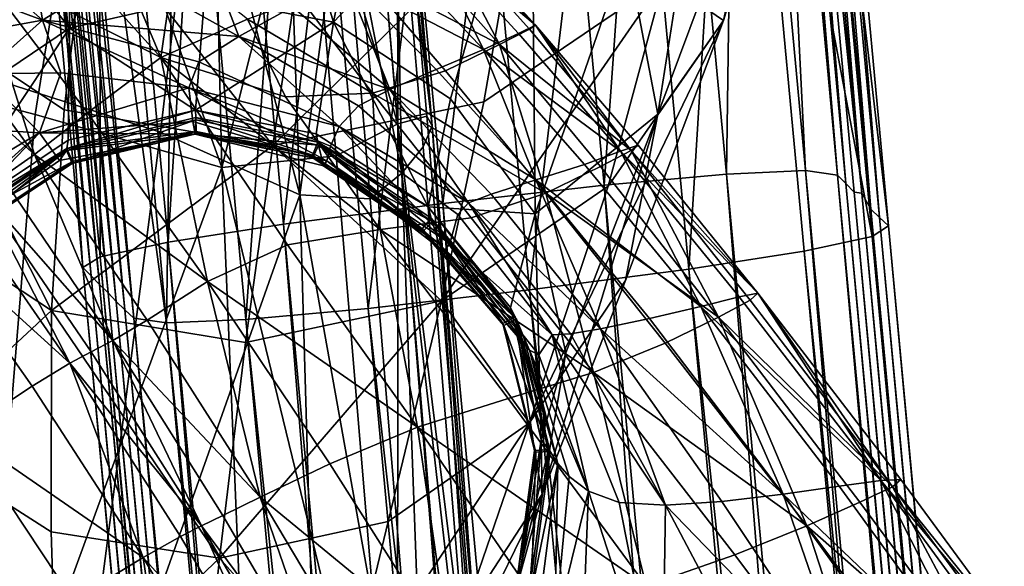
# Model space of a CAD drawing. Header units: millimetres. Extents: x -312 to 313, y -340 to 267.
# Tile 69 of 73: x 217 to 251, y 146 to 165. Entities that reach past the tile are written whole.
import ezdxf

# ---------------------------------------------------------------- set-up
doc = ezdxf.new("R2010")
doc.units = ezdxf.units.MM
doc.layers.add('Default', color=7, linetype='Continuous', true_color=0x000000)

msp = doc.modelspace()

# ---------------------------------------------------------------- linework, layer by layer
at = {"layer": 'Default', "color": 18, "true_color": 0x000000}
for points in [[(238.87, 185.519, 422.332), (234.637, 185.136, 424.729), (237.018, 159.611, 426.026)], [(238.87, 185.519, 422.332), (237.018, 159.611, 426.026), (241.25, 159.994, 423.629)], [(241.611, 185.636, 418.309), (238.87, 185.519, 422.332), (241.25, 159.994, 423.629)], [(241.611, 185.636, 418.309), (241.25, 159.994, 423.629), (243.991, 160.111, 419.606)], [(242.718, 185.48, 412.802), (241.611, 185.636, 418.309), (243.991, 160.111, 419.606)], [(242.718, 185.48, 412.802), (243.991, 160.111, 419.606), (245.098, 159.955, 414.1)], [(243.008, 185.186, 406.564), (242.718, 185.48, 412.802), (245.098, 159.955, 414.1)], [(234.637, 185.136, 424.729), (229.057, 184.499, 425.358), (231.437, 158.974, 426.656)], [(234.637, 185.136, 424.729), (231.437, 158.974, 426.656), (237.018, 159.611, 426.026)], [(243.008, 185.186, 406.564), (245.098, 159.955, 414.1), (245.388, 159.661, 407.861)], [(243.297, 184.893, 400.345), (243.008, 185.186, 406.564), (245.388, 159.661, 407.861)], [(243.297, 184.893, 400.345), (245.388, 159.661, 407.861), (245.677, 159.368, 401.644)], [(245.941, 159.335, 395.423), (243.297, 184.893, 400.345), (245.677, 159.368, 401.644)], [(245.941, 159.335, 395.423), (243.585, 184.601, 394.138), (243.297, 184.893, 400.345)], [(229.057, 184.499, 425.358), (223.554, 183.781, 424.278), (225.934, 158.255, 425.576)], [(229.057, 184.499, 425.358), (225.934, 158.255, 425.576), (231.437, 158.974, 426.656)], [(243.873, 184.309, 387.932), (243.585, 184.601, 394.138), (245.941, 159.335, 395.423)], [(244.17, 184.016, 381.385), (243.873, 184.309, 387.932), (246.253, 158.783, 389.229)], [(243.873, 184.309, 387.932), (245.941, 159.335, 395.423), (246.253, 158.783, 389.229)], [(244.17, 184.016, 381.385), (246.253, 158.783, 389.229), (246.55, 158.49, 382.683)], [(244.481, 183.721, 374.161), (244.17, 184.016, 381.385), (246.55, 158.49, 382.683)], [(223.554, 183.781, 424.278), (219.56, 183.156, 421.546), (221.94, 157.631, 422.843)], [(223.554, 183.781, 424.278), (221.94, 157.631, 422.843), (225.934, 158.255, 425.576)], [(243.91, 183.357, 367.6), (244.481, 183.721, 374.161), (246.861, 158.196, 375.459)], [(244.481, 183.721, 374.161), (246.55, 158.49, 382.683), (246.861, 158.196, 375.459)], [(241.561, 182.851, 363.041), (243.91, 183.357, 367.6), (246.291, 157.832, 368.897)], [(243.91, 183.357, 367.6), (246.861, 158.196, 375.459), (246.291, 157.832, 368.897)], [(219.56, 183.156, 421.546), (217.204, 182.65, 417.315), (219.584, 157.125, 418.612)], [(219.56, 183.156, 421.546), (219.584, 157.125, 418.612), (221.94, 157.631, 422.843)], [(217.204, 182.65, 417.315), (216.611, 182.285, 411.739), (218.991, 156.76, 413.037)], [(217.204, 182.65, 417.315), (218.991, 156.76, 413.037), (219.584, 157.125, 418.612)], [(241.561, 182.851, 363.041), (239.947, 156.701, 361.607), (237.567, 182.226, 360.308)], [(241.561, 182.851, 363.041), (243.941, 157.326, 364.338), (239.947, 156.701, 361.607)], [(241.561, 182.851, 363.041), (246.291, 157.832, 368.897), (243.941, 157.326, 364.338)], [(216.611, 182.285, 411.739), (216.901, 181.991, 405.5), (219.281, 156.466, 406.799)], [(216.611, 182.285, 411.739), (219.281, 156.466, 406.799), (218.991, 156.76, 413.037)], [(216.901, 181.991, 405.5), (219.57, 156.174, 400.58), (219.281, 156.466, 406.799)], [(216.901, 181.991, 405.5), (217.19, 181.699, 399.283), (219.57, 156.174, 400.58)], [(237.567, 182.226, 360.308), (234.444, 155.984, 360.526), (232.064, 181.509, 359.228)], [(237.567, 182.226, 360.308), (239.947, 156.701, 361.607), (234.444, 155.984, 360.526)], [(217.19, 181.699, 399.283), (217.479, 181.407, 393.076), (219.859, 155.882, 394.373)], [(217.19, 181.699, 399.283), (219.859, 155.882, 394.373), (219.57, 156.174, 400.58)], [(217.479, 181.407, 393.076), (217.767, 181.114, 386.868), (220.147, 155.589, 388.166)], [(217.479, 181.407, 393.076), (220.147, 155.589, 388.166), (219.859, 155.882, 394.373)], [(232.064, 181.509, 359.228), (228.864, 155.345, 361.155), (226.483, 180.871, 359.857)], [(232.064, 181.509, 359.228), (234.444, 155.984, 360.526), (228.864, 155.345, 361.155)], [(217.767, 181.114, 386.868), (220.443, 155.296, 381.619), (220.147, 155.589, 388.166)], [(217.767, 181.114, 386.868), (218.063, 180.821, 380.322), (220.443, 155.296, 381.619)], [(226.483, 180.871, 359.857), (224.631, 154.963, 363.552), (222.251, 180.488, 362.255)], [(226.483, 180.871, 359.857), (228.864, 155.345, 361.155), (224.631, 154.963, 363.552)], [(218.063, 180.821, 380.322), (218.375, 180.528, 373.098), (220.755, 155.003, 374.396)], [(218.063, 180.821, 380.322), (220.755, 155.003, 374.396), (220.443, 155.296, 381.619)], [(218.375, 180.528, 373.098), (221.884, 154.846, 367.903), (220.755, 155.003, 374.396)], [(218.375, 180.528, 373.098), (219.504, 180.371, 366.606), (221.884, 154.846, 367.903)], [(222.251, 180.488, 362.255), (221.884, 154.846, 367.903), (219.504, 180.371, 366.606)], [(222.251, 180.488, 362.255), (224.631, 154.963, 363.552), (221.884, 154.846, 367.903)], [(241.147, 165.302, 503.88), (245.028, 180.109, 447.674), (242.594, 172.024, 504.71)], [(241.147, 165.302, 503.88), (243.424, 172.876, 446.779), (245.028, 180.109, 447.674)], [(241.472, 178.68, 505.503), (237.796, 167.755, 572.432), (238.879, 162.067, 571.717)], [(241.472, 178.68, 505.503), (238.879, 162.067, 571.717), (242.594, 172.024, 504.71)], [(219.133, 173.303, 432.358), (208.255, 177.103, 431.308), (205.061, 165.294, 434.921)], [(222.994, 172.627, 418.658), (210.188, 165.094, 416.906), (212.676, 176.621, 416.862)], [(218.529, 165.039, 627.867), (224.24, 176.575, 573.393), (218.585, 175.32, 573.164)], [(218.529, 165.039, 627.867), (223.198, 166.112, 628.075), (224.24, 176.575, 573.393)], [(227.658, 165.251, 628.028), (224.24, 176.575, 573.393), (223.198, 166.112, 628.075)], [(227.658, 165.251, 628.028), (229.743, 175.601, 573.342), (224.24, 176.575, 573.393)], [(227.658, 165.251, 628.028), (234.506, 172.464, 572.998), (229.743, 175.601, 573.342)], [(218.529, 165.039, 627.867), (218.585, 175.32, 573.164), (213.364, 171.769, 572.671)], [(229.864, 173.775, 424.823), (228.87, 173.42, 427.101), (229.885, 161.734, 427.914)], [(229.864, 173.775, 424.823), (229.885, 161.734, 427.914), (230.889, 162, 425.385)], [(229.864, 173.775, 424.823), (230.889, 162, 425.385), (231.076, 161.656, 423.54)], [(229.864, 173.775, 424.823), (231.076, 161.656, 423.54), (230.061, 173.367, 422.98)], [(226.764, 172.017, 429.721), (229.885, 161.734, 427.914), (228.87, 173.42, 427.101)], [(219.133, 173.303, 432.358), (205.061, 165.294, 434.921), (217.341, 162.054, 435.332)], [(219.133, 173.303, 432.358), (217.341, 162.054, 435.332), (223.798, 160.219, 434.194)], [(219.133, 173.303, 432.358), (223.798, 160.219, 434.194), (223.526, 171.376, 431.776)], [(229.771, 172.486, 421.666), (230.061, 173.367, 422.98), (231.076, 161.656, 423.54)], [(241.147, 165.302, 503.88), (239.088, 166.729, 445.982), (243.424, 172.876, 446.779)], [(222.994, 172.627, 418.658), (221.678, 161.443, 418.862), (210.188, 165.094, 416.906)], [(222.994, 172.627, 418.658), (226.492, 159.277, 419.837), (221.678, 161.443, 418.862)], [(222.994, 172.627, 418.658), (226.111, 170.32, 419.394), (226.492, 159.277, 419.837)], [(227.658, 165.251, 628.028), (231.713, 162.592, 627.711), (234.506, 172.464, 572.998)], [(229.771, 172.486, 421.666), (230.018, 160.027, 421.281), (229.058, 171.375, 420.732)], [(229.771, 172.486, 421.666), (230.759, 160.932, 422.223), (230.018, 160.027, 421.281)], [(229.771, 172.486, 421.666), (231.076, 161.656, 423.54), (230.759, 160.932, 422.223)], [(234.634, 158.617, 627.191), (234.506, 172.464, 572.998), (231.713, 162.592, 627.711)], [(234.634, 158.617, 627.191), (237.796, 167.755, 572.432), (234.506, 172.464, 572.998)], [(226.764, 172.017, 429.721), (223.526, 171.376, 431.776), (223.798, 160.219, 434.194)], [(226.764, 172.017, 429.721), (223.798, 160.219, 434.194), (227.75, 160.626, 431.286)], [(226.764, 172.017, 429.721), (227.75, 160.626, 431.286), (229.885, 161.734, 427.914)], [(241.147, 165.302, 503.88), (242.594, 172.024, 504.71), (238.879, 162.067, 571.717)], [(218.529, 165.039, 627.867), (213.364, 171.769, 572.671), (213.851, 161.894, 627.416)], [(227.985, 170.277, 420.03), (229.058, 171.375, 420.732), (230.018, 160.027, 421.281)], [(221.69, 164.023, 704.798), (218.831, 170.845, 705.858), (217.161, 169.032, 706.153)], [(221.69, 164.023, 704.798), (222.172, 167.345, 704.867), (218.831, 170.845, 705.858)], [(227.985, 170.277, 420.03), (226.492, 159.277, 419.837), (226.111, 170.32, 419.394)], [(227.985, 170.277, 420.03), (228.934, 159.141, 420.565), (226.492, 159.277, 419.837)], [(227.985, 170.277, 420.03), (230.018, 160.027, 421.281), (228.934, 159.141, 420.565)], [(217.597, 165.313, 662.074), (214.259, 168.26, 662.182), (216.85, 169.969, 665.332)], [(217.597, 165.313, 662.074), (216.85, 169.969, 665.332), (220.347, 167.012, 665.251)], [(234.054, 169.365, 393.227), (225.557, 160.979, 445.12), (226.567, 167.857, 392.945)], [(234.054, 169.365, 393.227), (232.855, 162.491, 445.393), (225.557, 160.979, 445.12)], [(234.054, 169.365, 393.227), (239.088, 166.729, 445.982), (232.855, 162.491, 445.393)], [(219.163, 169.161, 393.008), (218.338, 162.212, 445.181), (212.341, 166.206, 445.592)], [(221.69, 164.023, 704.798), (217.161, 169.032, 706.153), (215.238, 167.284, 706.343)], [(219.163, 169.161, 393.008), (225.557, 160.979, 445.12), (218.338, 162.212, 445.181)], [(219.163, 169.161, 393.008), (226.567, 167.857, 392.945), (225.557, 160.979, 445.12)], [(234.647, 165.146, 691.537), (230.864, 168.356, 687.165), (231.465, 168.664, 692.345)], [(234.647, 165.146, 691.537), (231.465, 168.664, 692.345), (231.289, 168.51, 695.92)], [(222.947, 168.519, 669.831), (224.38, 164.747, 665.478), (220.347, 167.012, 665.251)], [(222.947, 168.519, 669.831), (226.247, 165.776, 669.708), (224.38, 164.747, 665.478)], [(232.853, 164.301, 680.648), (229.669, 167.698, 681.168), (230.864, 168.356, 687.165)], [(233.407, 164.476, 697.813), (231.289, 168.51, 695.92), (230.331, 167.937, 698.615)], [(232.853, 164.301, 680.648), (230.864, 168.356, 687.165), (234.059, 164.861, 686.474)], [(234.647, 165.146, 691.537), (234.059, 164.861, 686.474), (230.864, 168.356, 687.165)], [(233.407, 164.476, 697.813), (234.437, 165.01, 695.101), (231.289, 168.51, 695.92)], [(234.647, 165.146, 691.537), (231.289, 168.51, 695.92), (234.437, 165.01, 695.101)], [(217.597, 165.313, 662.074), (212.766, 167.126, 661.187), (214.259, 168.26, 662.182)], [(233.407, 164.476, 697.813), (230.331, 167.937, 698.615), (228.592, 166.991, 701.16)], [(232.853, 164.301, 680.648), (228.071, 166.799, 675.143), (229.669, 167.698, 681.168)], [(234.634, 158.617, 627.191), (238.879, 162.067, 571.717), (237.796, 167.755, 572.432)], [(217.317, 160.664, 705.205), (215.238, 167.284, 706.343), (213.517, 165.857, 706.418)], [(217.317, 160.664, 705.205), (219.154, 162.117, 705.102), (215.238, 167.284, 706.343)], [(221.69, 164.023, 704.798), (215.238, 167.284, 706.343), (219.154, 162.117, 705.102)], [(221.69, 164.023, 704.798), (224.688, 165.355, 704.104), (222.172, 167.345, 704.867)], [(217.597, 165.313, 662.074), (215.109, 164.87, 660.964), (212.766, 167.126, 661.187)], [(217.597, 165.313, 662.074), (220.347, 167.012, 665.251), (224.38, 164.747, 665.478)], [(229.004, 162.792, 702.348), (228.592, 166.991, 701.16), (226.551, 166.013, 703.13)], [(229.004, 162.792, 702.348), (231.534, 163.566, 700.32), (228.592, 166.991, 701.16)], [(233.407, 164.476, 697.813), (228.592, 166.991, 701.16), (231.534, 163.566, 700.32)], [(229.612, 162.921, 669.604), (226.247, 165.776, 669.708), (228.071, 166.799, 675.143)], [(232.853, 164.301, 680.648), (231.214, 163.614, 674.8), (228.071, 166.799, 675.143)], [(229.612, 162.921, 669.604), (228.071, 166.799, 675.143), (231.214, 163.614, 674.8)], [(231.396, 155.608, 502.592), (239.088, 166.729, 445.982), (237.16, 159.574, 503.141)], [(231.396, 155.608, 502.592), (232.855, 162.491, 445.393), (239.088, 166.729, 445.982)], [(241.147, 165.302, 503.88), (237.16, 159.574, 503.141), (239.088, 166.729, 445.982)], [(217.901, 155.276, 502.396), (212.308, 158.951, 502.777), (212.341, 166.206, 445.592)], [(217.901, 155.276, 502.396), (212.341, 166.206, 445.592), (218.338, 162.212, 445.181)], [(218.529, 165.039, 627.867), (222.885, 162.206, 648.539), (223.198, 166.112, 628.075)], [(227.658, 165.251, 628.028), (223.198, 166.112, 628.075), (222.885, 162.206, 648.539)], [(229.004, 162.792, 702.348), (226.551, 166.013, 703.13), (224.688, 165.355, 704.104)], [(217.317, 160.664, 705.205), (213.517, 165.857, 706.418), (212.453, 165.005, 706.37)], [(229.612, 162.921, 669.604), (224.38, 164.747, 665.478), (226.247, 165.776, 669.708)], [(215.282, 136.951, 439.919), (217.341, 162.054, 435.332), (205.061, 165.294, 434.921)], [(217.597, 165.313, 662.074), (215.51, 163.465, 660.607), (215.109, 164.87, 660.964)], [(217.597, 165.313, 662.074), (218.23, 163.495, 660.577), (215.51, 163.465, 660.607)], [(217.597, 165.313, 662.074), (224.38, 164.747, 665.478), (223.005, 163.876, 662.358)], [(217.597, 165.313, 662.074), (223.005, 163.876, 662.358), (222.655, 162.978, 660.677)], [(217.597, 165.313, 662.074), (222.655, 162.978, 660.677), (218.23, 163.495, 660.577)], [(221.69, 164.023, 704.798), (225.999, 162.67, 703.62), (224.688, 165.355, 704.104)], [(227.658, 165.251, 628.028), (222.885, 162.206, 648.539), (227.059, 161.387, 648.489)], [(229.004, 162.792, 702.348), (224.688, 165.355, 704.104), (225.999, 162.67, 703.62)], [(227.658, 165.251, 628.028), (227.059, 161.387, 648.489), (230.937, 158.856, 648.172)], [(227.658, 165.251, 628.028), (230.937, 158.856, 648.172), (231.713, 162.592, 627.711)], [(241.147, 165.302, 503.88), (234.438, 151.389, 570.299), (237.16, 159.574, 503.141)], [(241.147, 165.302, 503.88), (237.758, 156.309, 570.967), (234.438, 151.389, 570.299)], [(241.147, 165.302, 503.88), (238.879, 162.067, 571.717), (237.758, 156.309, 570.967)], [(218.433, 136.476, 419.302), (204.217, 139.395, 417.001), (210.188, 165.094, 416.906)], [(218.433, 136.476, 419.302), (210.188, 165.094, 416.906), (221.678, 161.443, 418.862)], [(217.317, 160.664, 705.205), (212.453, 165.005, 706.37), (216.203, 159.883, 705.152)], [(218.529, 165.039, 627.867), (213.851, 161.894, 627.416), (213.923, 158.12, 647.887)], [(218.529, 165.039, 627.867), (213.923, 158.12, 647.887), (218.484, 161.165, 648.335)], [(218.529, 165.039, 627.867), (218.484, 161.165, 648.335), (222.885, 162.206, 648.539)], [(232.853, 164.301, 680.648), (234.059, 164.861, 686.474), (237.594, 160.781, 685.716)], [(233.407, 164.476, 697.813), (237.961, 160.811, 694.157), (234.437, 165.01, 695.101)], [(234.647, 165.146, 691.537), (237.594, 160.781, 685.716), (234.059, 164.861, 686.474)], [(234.647, 165.146, 691.537), (234.437, 165.01, 695.101), (237.961, 160.811, 694.157)], [(234.647, 165.146, 691.537), (237.961, 160.811, 694.157), (238.2, 160.996, 690.681)], [(234.647, 165.146, 691.537), (238.2, 160.996, 690.681), (237.594, 160.781, 685.716)], [(227.858, 161.638, 662.829), (223.005, 163.876, 662.358), (224.38, 164.747, 665.478)], [(229.612, 162.921, 669.604), (228.519, 162.349, 665.737), (224.38, 164.747, 665.478)], [(227.858, 161.638, 662.829), (224.38, 164.747, 665.478), (228.519, 162.349, 665.737)], [(232.853, 164.301, 680.648), (234.655, 159.788, 674.372), (231.214, 163.614, 674.8)], [(233.407, 164.476, 697.813), (231.534, 163.566, 700.32), (235.004, 159.333, 699.271)], [(232.853, 164.301, 680.648), (236.346, 160.325, 680.025), (234.655, 159.788, 674.372)], [(232.853, 164.301, 680.648), (237.594, 160.781, 685.716), (236.346, 160.325, 680.025)], [(233.407, 164.476, 697.813), (235.004, 159.333, 699.271), (236.892, 160.249, 696.802)], [(233.407, 164.476, 697.813), (236.892, 160.249, 696.802), (237.961, 160.811, 694.157)], [(221.69, 164.023, 704.798), (219.154, 162.117, 705.102), (223.304, 156.271, 703.619)], [(221.69, 164.023, 704.798), (223.304, 156.271, 703.619), (226.066, 157.546, 703.212)], [(221.69, 164.023, 704.798), (226.066, 157.546, 703.212), (229.275, 158.08, 702.507)], [(221.69, 164.023, 704.798), (229.275, 158.08, 702.507), (225.999, 162.67, 703.62)], [(227.858, 161.638, 662.829), (222.655, 162.978, 660.677), (223.005, 163.876, 662.358)], [(229.004, 162.792, 702.348), (235.004, 159.333, 699.271), (231.534, 163.566, 700.32)], [(229.612, 162.921, 669.604), (231.214, 163.614, 674.8), (234.655, 159.788, 674.372)], [(217.49, 161.425, 658.502), (214.08, 161.632, 660.23), (215.51, 163.465, 660.607)], [(217.49, 161.425, 658.502), (215.51, 163.465, 660.607), (218.23, 163.495, 660.577)], [(217.49, 161.425, 658.502), (218.23, 163.495, 660.577), (222.655, 162.978, 660.677)], [(217.49, 161.425, 658.502), (222.655, 162.978, 660.677), (222.792, 161.814, 658.213)], [(227.858, 161.638, 662.829), (227.553, 160.96, 660.647), (222.655, 162.978, 660.677)], [(227.428, 160.446, 658.156), (222.655, 162.978, 660.677), (227.553, 160.96, 660.647)], [(227.428, 160.446, 658.156), (222.792, 161.814, 658.213), (222.655, 162.978, 660.677)], [(229.612, 162.921, 669.604), (232.332, 158.994, 665.753), (228.519, 162.349, 665.737)], [(229.612, 162.921, 669.604), (234.655, 159.788, 674.372), (233.118, 159.301, 669.4)], [(229.612, 162.921, 669.604), (233.118, 159.301, 669.4), (232.332, 158.994, 665.753)], [(231.396, 155.608, 502.592), (225.557, 160.979, 445.12), (232.855, 162.491, 445.393)], [(229.004, 162.792, 702.348), (225.999, 162.67, 703.62), (229.275, 158.08, 702.507)], [(229.004, 162.792, 702.348), (229.275, 158.08, 702.507), (232.423, 158.474, 701.272)], [(229.004, 162.792, 702.348), (232.423, 158.474, 701.272), (235.004, 159.333, 699.271)], [(234.634, 158.617, 627.191), (231.713, 162.592, 627.711), (230.937, 158.856, 648.172)], [(217.901, 155.276, 502.396), (218.338, 162.212, 445.181), (225.557, 160.979, 445.12)], [(218.44, 160.881, 649.854), (222.896, 161.955, 649.855), (222.885, 162.206, 648.539)], [(218.44, 160.881, 649.854), (222.885, 162.206, 648.539), (218.484, 161.165, 648.335)], [(227.115, 161.099, 649.854), (227.059, 161.387, 648.489), (222.885, 162.206, 648.539)], [(227.115, 161.099, 649.854), (222.885, 162.206, 648.539), (222.896, 161.955, 649.855)], [(227.858, 161.638, 662.829), (228.519, 162.349, 665.737), (232.332, 158.994, 665.753)], [(215.282, 136.951, 439.919), (223.798, 160.219, 434.194), (217.341, 162.054, 435.332)], [(217.317, 160.664, 705.205), (223.304, 156.271, 703.619), (219.154, 162.117, 705.102)], [(217.49, 161.425, 658.502), (222.792, 161.814, 658.213), (222.878, 161.376, 655.277)], [(222.897, 161.871, 650.436), (218.615, 160.36, 650.387), (218.418, 160.805, 650.437)], [(218.418, 160.805, 650.437), (222.878, 161.376, 655.277), (222.897, 161.871, 650.436)], [(218.44, 160.881, 649.854), (222.905, 161.471, 649.785), (222.896, 161.955, 649.855)], [(222.897, 161.871, 650.436), (222.904, 161.386, 650.365), (218.615, 160.36, 650.387)], [(227.428, 160.446, 658.156), (222.878, 161.376, 655.277), (222.792, 161.814, 658.213)], [(227.138, 160.995, 650.435), (222.897, 161.871, 650.436), (222.878, 161.376, 655.277)], [(222.896, 161.955, 649.855), (222.905, 161.471, 649.785), (226.934, 160.651, 649.781)], [(222.896, 161.955, 649.855), (226.934, 160.651, 649.781), (227.115, 161.099, 649.854)], [(227.138, 160.995, 650.435), (222.904, 161.386, 650.365), (222.897, 161.871, 650.436)], [(233.094, 135.766, 426.592), (230.889, 162, 425.385), (229.885, 161.734, 427.914)], [(233.094, 135.766, 426.592), (231.076, 161.656, 423.54), (230.889, 162, 425.385)], [(234.634, 158.617, 627.191), (235.693, 153.802, 626.535), (238.879, 162.067, 571.717)], [(234.873, 148.917, 625.849), (237.758, 156.309, 570.967), (238.879, 162.067, 571.717)], [(234.873, 148.917, 625.849), (238.879, 162.067, 571.717), (235.693, 153.802, 626.535)], [(217.49, 161.425, 658.502), (210.932, 157.504, 659.952), (214.08, 161.632, 660.23)], [(218.44, 160.881, 649.854), (218.631, 160.433, 649.803), (222.905, 161.471, 649.785)], [(222.905, 161.471, 649.785), (218.631, 160.433, 649.803), (218.615, 160.36, 650.387)], [(222.905, 161.471, 649.785), (218.615, 160.36, 650.387), (222.904, 161.386, 650.365)], [(226.934, 160.651, 649.781), (222.905, 161.471, 649.785), (222.904, 161.386, 650.365)], [(227.858, 161.638, 662.829), (231.686, 157.595, 660.513), (227.553, 160.96, 660.647)], [(229.872, 135.217, 433.757), (229.885, 161.734, 427.914), (227.75, 160.626, 431.286)], [(227.858, 161.638, 662.829), (232.332, 158.994, 665.753), (231.964, 158.592, 662.947)], [(227.858, 161.638, 662.829), (231.964, 158.592, 662.947), (231.686, 157.595, 660.513)], [(229.872, 135.217, 433.757), (232.07, 135.691, 429.438), (229.885, 161.734, 427.914)], [(233.094, 135.766, 426.592), (229.885, 161.734, 427.914), (232.07, 135.691, 429.438)], [(232.884, 135.172, 423.421), (230.759, 160.932, 422.223), (231.076, 161.656, 423.54)], [(233.094, 135.766, 426.592), (233.261, 135.557, 424.745), (231.076, 161.656, 423.54)], [(232.884, 135.172, 423.421), (231.076, 161.656, 423.54), (233.261, 135.557, 424.745)], [(217.49, 161.425, 658.502), (212.562, 156.98, 657.532), (210.932, 157.504, 659.952)], [(217.49, 161.425, 658.502), (213.377, 157.127, 654.525), (212.562, 156.98, 657.532)], [(217.49, 161.425, 658.502), (218.177, 160.457, 655.108), (213.377, 157.127, 654.525)], [(218.44, 160.881, 649.854), (218.484, 161.165, 648.335), (213.923, 158.12, 647.887)], [(217.49, 161.425, 658.502), (222.878, 161.376, 655.277), (218.177, 160.457, 655.108)], [(218.418, 160.805, 650.437), (218.177, 160.457, 655.108), (222.878, 161.376, 655.277)], [(218.433, 136.476, 419.302), (221.678, 161.443, 418.862), (226.492, 159.277, 419.837)], [(227.428, 160.446, 658.156), (227.314, 160.283, 655.158), (222.878, 161.376, 655.277)], [(227.138, 160.995, 650.435), (222.878, 161.376, 655.277), (227.314, 160.283, 655.158)], [(227.138, 160.995, 650.435), (226.945, 160.551, 650.363), (222.904, 161.386, 650.365)], [(226.934, 160.651, 649.781), (222.904, 161.386, 650.365), (226.945, 160.551, 650.363)], [(227.115, 161.099, 649.854), (230.937, 158.856, 648.172), (227.059, 161.387, 648.489)], [(218.418, 160.805, 650.437), (213.377, 157.127, 654.525), (218.177, 160.457, 655.108)], [(218.418, 160.805, 650.437), (213.756, 157.721, 650.437), (213.377, 157.127, 654.525)], [(218.418, 160.805, 650.437), (214.087, 157.362, 650.409), (213.756, 157.721, 650.437)], [(218.44, 160.881, 649.854), (213.923, 158.12, 647.887), (213.801, 157.811, 649.851)], [(213.801, 157.811, 649.851), (218.631, 160.433, 649.803), (218.44, 160.881, 649.854)], [(218.418, 160.805, 650.437), (218.615, 160.36, 650.387), (214.087, 157.362, 650.409)], [(217.901, 155.276, 502.396), (225.557, 160.979, 445.12), (224.62, 154.167, 502.34)], [(231.396, 155.608, 502.592), (224.62, 154.167, 502.34), (225.557, 160.979, 445.12)], [(227.115, 161.099, 649.854), (226.934, 160.651, 649.781), (230.725, 158.099, 649.797)], [(231.076, 158.349, 650.436), (226.945, 160.551, 650.363), (227.138, 160.995, 650.435)], [(227.115, 161.099, 649.854), (231.043, 158.468, 649.852), (230.937, 158.856, 648.172)], [(227.115, 161.099, 649.854), (230.725, 158.099, 649.797), (231.043, 158.468, 649.852)], [(227.138, 160.995, 650.435), (227.314, 160.283, 655.158), (231.311, 157.574, 654.882)], [(227.138, 160.995, 650.435), (231.311, 157.574, 654.882), (231.076, 158.349, 650.436)], [(227.428, 160.446, 658.156), (227.553, 160.96, 660.647), (231.686, 157.595, 660.513)], [(232.884, 135.172, 423.421), (230.018, 160.027, 421.281), (230.759, 160.932, 422.223)], [(240.373, 155.41, 679.305), (236.346, 160.325, 680.025), (237.594, 160.781, 685.716)], [(240.983, 155.042, 695.623), (237.961, 160.811, 694.157), (236.892, 160.249, 696.802)], [(242.341, 155.869, 689.698), (237.594, 160.781, 685.716), (238.2, 160.996, 690.681)], [(240.373, 155.41, 679.305), (237.594, 160.781, 685.716), (241.698, 155.749, 684.848)], [(242.341, 155.869, 689.698), (241.698, 155.749, 684.848), (237.594, 160.781, 685.716)], [(242.341, 155.869, 689.698), (238.2, 160.996, 690.681), (237.961, 160.811, 694.157)], [(240.983, 155.042, 695.623), (242.078, 155.626, 693.065), (237.961, 160.811, 694.157)], [(242.341, 155.869, 689.698), (237.961, 160.811, 694.157), (242.078, 155.626, 693.065)], [(213.801, 157.811, 649.851), (214.121, 157.441, 649.82), (218.631, 160.433, 649.803)], [(218.631, 160.433, 649.803), (214.121, 157.441, 649.82), (214.087, 157.362, 650.409)], [(218.631, 160.433, 649.803), (214.087, 157.362, 650.409), (218.615, 160.36, 650.387)], [(217.317, 160.664, 705.205), (216.203, 159.883, 705.152), (220.024, 154.234, 703.747)], [(217.317, 160.664, 705.205), (221.215, 154.939, 703.78), (223.304, 156.271, 703.619)], [(217.317, 160.664, 705.205), (220.024, 154.234, 703.747), (221.215, 154.939, 703.78)], [(229.872, 135.217, 433.757), (227.75, 160.626, 431.286), (223.798, 160.219, 434.194)], [(230.725, 158.099, 649.797), (226.934, 160.651, 649.781), (226.945, 160.551, 650.363)], [(231.076, 158.349, 650.436), (230.748, 157.99, 650.382), (226.945, 160.551, 650.363)], [(230.725, 158.099, 649.797), (226.945, 160.551, 650.363), (230.748, 157.99, 650.382)], [(227.428, 160.446, 658.156), (231.311, 157.574, 654.882), (227.314, 160.283, 655.158)], [(227.428, 160.446, 658.156), (231.475, 157.308, 657.977), (231.311, 157.574, 654.882)], [(227.428, 160.446, 658.156), (231.686, 157.595, 660.513), (231.475, 157.308, 657.977)], [(215.282, 136.951, 439.919), (224.833, 135.315, 437.825), (223.798, 160.219, 434.194)], [(229.872, 135.217, 433.757), (223.798, 160.219, 434.194), (224.833, 135.315, 437.825)], [(240.373, 155.41, 679.305), (234.655, 159.788, 674.372), (236.346, 160.325, 680.025)], [(240.983, 155.042, 695.623), (236.892, 160.249, 696.802), (235.004, 159.333, 699.271)], [(271.276, -161.994, 439.999), (243.991, 160.111, 419.606), (241.25, 159.994, 423.629)], [(271.276, -161.994, 439.999), (274.017, -161.877, 435.977), (243.991, 160.111, 419.606)], [(245.098, 159.955, 414.1), (243.991, 160.111, 419.606), (274.017, -161.877, 435.977)], [(215.449, 159.44, 705.02), (220.024, 154.234, 703.747), (216.203, 159.883, 705.152)], [(230.974, 134.28, 421.715), (228.934, 159.141, 420.565), (230.018, 160.027, 421.281)], [(230.974, 134.28, 421.715), (230.018, 160.027, 421.281), (232.082, 134.713, 422.463)], [(232.884, 135.172, 423.421), (232.082, 134.713, 422.463), (230.018, 160.027, 421.281)], [(236.9, 154.639, 669.081), (233.118, 159.301, 669.4), (234.655, 159.788, 674.372)], [(240.373, 155.41, 679.305), (238.589, 154.998, 673.856), (234.655, 159.788, 674.372)], [(236.9, 154.639, 669.081), (234.655, 159.788, 674.372), (238.589, 154.998, 673.856)], [(267.044, -162.377, 442.397), (241.25, 159.994, 423.629), (237.018, 159.611, 426.026)], [(267.044, -162.377, 442.397), (271.276, -161.994, 439.999), (241.25, 159.994, 423.629)], [(245.098, 159.955, 414.1), (274.017, -161.877, 435.977), (275.124, -162.034, 430.469)], [(245.388, 159.661, 407.861), (245.098, 159.955, 414.1), (275.124, -162.034, 430.469)], [(215.449, 159.44, 705.02), (214.695, 158.997, 704.888), (218.54, 153.449, 703.486)], [(215.449, 159.44, 705.02), (218.54, 153.449, 703.486), (219.282, 153.841, 703.617)], [(215.449, 159.44, 705.02), (219.282, 153.841, 703.617), (220.024, 154.234, 703.747)], [(231.396, 155.608, 502.592), (237.16, 159.574, 503.141), (234.438, 151.389, 570.299)], [(261.463, -163.015, 443.025), (237.018, 159.611, 426.026), (231.437, 158.974, 426.656)], [(261.463, -163.015, 443.025), (267.044, -162.377, 442.397), (237.018, 159.611, 426.026)], [(245.388, 159.661, 407.861), (275.124, -162.034, 430.469), (275.414, -162.327, 424.231)], [(275.414, -162.327, 424.231), (245.677, 159.368, 401.644), (245.388, 159.661, 407.861)], [(218.433, 136.476, 419.302), (226.492, 159.277, 419.837), (227.209, 134.619, 420.791)], [(230.974, 134.28, 421.715), (227.209, 134.619, 420.791), (226.492, 159.277, 419.837)], [(230.974, 134.28, 421.715), (226.492, 159.277, 419.837), (228.934, 159.141, 420.565)], [(236.9, 154.639, 669.081), (232.332, 158.994, 665.753), (233.118, 159.301, 669.4)], [(236.655, 153.127, 699.989), (235.004, 159.333, 699.271), (232.423, 158.474, 701.272)], [(236.655, 153.127, 699.989), (239.128, 154.137, 698.052), (235.004, 159.333, 699.271)], [(240.983, 155.042, 695.623), (235.004, 159.333, 699.271), (239.128, 154.137, 698.052)], [(275.414, -162.327, 424.231), (275.703, -162.62, 418.013), (245.677, 159.368, 401.644)], [(245.941, 159.335, 395.423), (245.677, 159.368, 401.644), (275.703, -162.62, 418.013)], [(246.253, 158.783, 389.229), (245.941, 159.335, 395.423), (276.037, -163.488, 412.031)], [(245.941, 159.335, 395.423), (275.703, -162.62, 418.013), (276.037, -163.488, 412.031)], [(217.901, 155.276, 502.396), (213.01, 150.726, 569.973), (212.308, 158.951, 502.777)], [(213.379, 158.119, 703.679), (218.54, 153.449, 703.486), (214.695, 158.997, 704.888)], [(255.96, -163.733, 441.945), (231.437, 158.974, 426.656), (225.934, 158.255, 425.576)], [(233.95, 155.054, 649.85), (233.779, 155.372, 647.656), (230.937, 158.856, 648.172)], [(233.95, 155.054, 649.85), (230.937, 158.856, 648.172), (231.043, 158.468, 649.852)], [(234.634, 158.617, 627.191), (230.937, 158.856, 648.172), (233.779, 155.372, 647.656)], [(255.96, -163.733, 441.945), (261.463, -163.015, 443.025), (231.437, 158.974, 426.656)], [(235.228, 154.435, 662.786), (231.964, 158.592, 662.947), (232.332, 158.994, 665.753)], [(236.9, 154.639, 669.081), (235.86, 154.464, 665.555), (232.332, 158.994, 665.753)], [(235.228, 154.435, 662.786), (232.332, 158.994, 665.753), (235.86, 154.464, 665.555)], [(276.279, -163.206, 405.598), (246.55, 158.49, 382.683), (246.253, 158.783, 389.229)], [(246.253, 158.783, 389.229), (276.037, -163.488, 412.031), (276.279, -163.206, 405.598)], [(236.655, 153.127, 699.989), (232.423, 158.474, 701.272), (229.275, 158.08, 702.507)], [(231.043, 158.468, 649.852), (230.725, 158.099, 649.797), (233.52, 154.82, 649.846)], [(231.043, 158.468, 649.852), (233.52, 154.82, 649.846), (233.95, 155.054, 649.85)], [(235.228, 154.435, 662.786), (231.686, 157.595, 660.513), (231.964, 158.592, 662.947)], [(234.634, 158.617, 627.191), (233.779, 155.372, 647.656), (234.844, 150.794, 647.012)], [(234.634, 158.617, 627.191), (234.844, 150.794, 647.012), (235.693, 153.802, 626.535)], [(276.279, -163.206, 405.598), (276.576, -163.498, 399.052), (246.55, 158.49, 382.683)], [(276.576, -163.498, 399.052), (246.861, 158.196, 375.459), (246.55, 158.49, 382.683)], [(213.379, 158.119, 703.679), (214.806, 151.049, 698.905), (217.236, 152.653, 702.276)], [(213.379, 158.119, 703.679), (217.236, 152.653, 702.276), (218.54, 153.449, 703.486)], [(225.934, 158.255, 425.576), (221.94, 157.631, 422.843), (251.966, -164.357, 439.214)], [(225.934, 158.255, 425.576), (251.966, -164.357, 439.214), (255.96, -163.733, 441.945)], [(230.568, 151.235, 701.639), (229.275, 158.08, 702.507), (226.066, 157.546, 703.212)], [(236.655, 153.127, 699.989), (229.275, 158.08, 702.507), (233.705, 152.224, 701.071)], [(230.568, 151.235, 701.639), (233.705, 152.224, 701.071), (229.275, 158.08, 702.507)], [(233.52, 154.82, 649.846), (230.725, 158.099, 649.797), (230.748, 157.99, 650.382)], [(233.99, 154.968, 650.438), (230.748, 157.99, 650.382), (231.076, 158.349, 650.436)], [(233.99, 154.968, 650.438), (231.076, 158.349, 650.436), (231.311, 157.574, 654.882)], [(276.887, -163.792, 391.828), (246.291, 157.832, 368.897), (246.861, 158.196, 375.459)], [(276.576, -163.498, 399.052), (276.887, -163.792, 391.828), (246.861, 158.196, 375.459)], [(233.99, 154.968, 650.438), (233.551, 154.753, 650.436), (230.748, 157.99, 650.382)], [(233.52, 154.82, 649.846), (230.748, 157.99, 650.382), (233.551, 154.753, 650.436)], [(243.941, 157.326, 364.338), (246.291, 157.832, 368.897), (276.317, -164.156, 385.267)], [(276.887, -163.792, 391.828), (276.317, -164.156, 385.267), (246.291, 157.832, 368.897)], [(221.94, 157.631, 422.843), (219.584, 157.125, 418.612), (249.61, -164.863, 434.983)], [(221.94, 157.631, 422.843), (249.61, -164.863, 434.983), (251.966, -164.357, 439.214)], [(230.568, 151.235, 701.639), (226.066, 157.546, 703.212), (223.304, 156.271, 703.619)], [(234.435, 153.896, 657.626), (234.227, 154.371, 654.437), (231.311, 157.574, 654.882)], [(234.435, 153.896, 657.626), (231.311, 157.574, 654.882), (231.475, 157.308, 657.977)], [(233.99, 154.968, 650.438), (231.311, 157.574, 654.882), (234.227, 154.371, 654.437)], [(234.435, 153.896, 657.626), (231.475, 157.308, 657.977), (231.686, 157.595, 660.513)], [(235.228, 154.435, 662.786), (234.76, 153.742, 660.276), (231.686, 157.595, 660.513)], [(234.435, 153.896, 657.626), (231.686, 157.595, 660.513), (234.76, 153.742, 660.276)], [(249.017, -165.228, 429.406), (219.584, 157.125, 418.612), (218.991, 156.76, 413.037)], [(249.017, -165.228, 429.406), (249.61, -164.863, 434.983), (219.584, 157.125, 418.612)], [(239.947, 156.701, 361.607), (243.941, 157.326, 364.338), (273.967, -164.662, 380.708)], [(243.941, 157.326, 364.338), (276.317, -164.156, 385.267), (273.967, -164.662, 380.708)], [(249.307, -165.522, 423.168), (249.017, -165.228, 429.406), (218.991, 156.76, 413.037)], [(249.307, -165.522, 423.168), (218.991, 156.76, 413.037), (219.281, 156.466, 406.799)], [(269.973, -165.287, 377.976), (234.444, 155.984, 360.526), (239.947, 156.701, 361.607)], [(239.947, 156.701, 361.607), (273.967, -164.662, 380.708), (269.973, -165.287, 377.976)], [(249.596, -165.815, 416.95), (249.307, -165.522, 423.168), (219.281, 156.466, 406.799)], [(249.596, -165.815, 416.95), (219.281, 156.466, 406.799), (219.57, 156.174, 400.58)], [(249.885, -166.107, 410.742), (249.596, -165.815, 416.95), (219.57, 156.174, 400.58)], [(249.885, -166.107, 410.742), (219.57, 156.174, 400.58), (219.859, 155.882, 394.373)], [(225.12, 148.811, 702.236), (223.304, 156.271, 703.619), (221.215, 154.939, 703.78)], [(230.568, 151.235, 701.639), (223.304, 156.271, 703.619), (227.537, 149.962, 702.034)], [(225.12, 148.811, 702.236), (227.537, 149.962, 702.034), (223.304, 156.271, 703.619)], [(234.873, 148.917, 625.849), (234.438, 151.389, 570.299), (237.758, 156.309, 570.967)], [(219.859, 155.882, 394.373), (220.147, 155.589, 388.166), (250.174, -166.399, 404.536)], [(219.859, 155.882, 394.373), (250.174, -166.399, 404.536), (249.885, -166.107, 410.742)], [(264.47, -166.005, 376.895), (228.864, 155.345, 361.155), (234.444, 155.984, 360.526)], [(269.973, -165.287, 377.976), (264.47, -166.005, 376.895), (234.444, 155.984, 360.526)], [(240.373, 155.41, 679.305), (241.698, 155.749, 684.848), (246.593, 149.395, 683.827)], [(242.341, 155.869, 689.698), (246.593, 149.395, 683.827), (241.698, 155.749, 684.848)], [(242.341, 155.869, 689.698), (242.078, 155.626, 693.065), (247, 149.172, 691.797)], [(242.341, 155.869, 689.698), (247, 149.172, 691.797), (247.286, 149.42, 688.509)], [(242.341, 155.869, 689.698), (247.286, 149.42, 688.509), (246.593, 149.395, 683.827)], [(250.469, -166.692, 397.99), (250.174, -166.399, 404.536), (220.147, 155.589, 388.166)], [(250.469, -166.692, 397.99), (220.147, 155.589, 388.166), (220.443, 155.296, 381.619)], [(231.396, 155.608, 502.592), (229.547, 147.966, 569.805), (223.718, 146.699, 569.577)], [(231.396, 155.608, 502.592), (223.718, 146.699, 569.577), (224.62, 154.167, 502.34)], [(224.631, 154.963, 363.552), (228.864, 155.345, 361.155), (258.89, -166.643, 377.525)], [(264.47, -166.005, 376.895), (258.89, -166.643, 377.525), (228.864, 155.345, 361.155)], [(231.396, 155.608, 502.592), (234.438, 151.389, 570.299), (229.547, 147.966, 569.805)], [(233.95, 155.054, 649.85), (234.844, 150.794, 647.012), (233.779, 155.372, 647.656)], [(240.373, 155.41, 679.305), (243.21, 148.915, 673.249), (238.589, 154.998, 673.856)], [(240.373, 155.41, 679.305), (245.157, 149.195, 678.493), (243.21, 148.915, 673.249)], [(240.373, 155.41, 679.305), (246.593, 149.395, 683.827), (245.157, 149.195, 678.493)], [(240.983, 155.042, 695.623), (247, 149.172, 691.797), (242.078, 155.626, 693.065)], [(217.901, 155.276, 502.396), (217.891, 147.61, 569.628), (213.01, 150.726, 569.973)], [(217.901, 155.276, 502.396), (223.718, 146.699, 569.577), (217.891, 147.61, 569.628)], [(217.901, 155.276, 502.396), (224.62, 154.167, 502.34), (223.718, 146.699, 569.577)], [(220.443, 155.296, 381.619), (250.781, -166.986, 390.765), (250.469, -166.692, 397.99)], [(220.443, 155.296, 381.619), (220.755, 155.003, 374.396), (250.781, -166.986, 390.765)], [(220.755, 155.003, 374.396), (221.884, 154.846, 367.903), (251.91, -167.143, 384.274)], [(220.755, 155.003, 374.396), (251.91, -167.143, 384.274), (250.781, -166.986, 390.765)], [(233.95, 155.054, 649.85), (233.52, 154.82, 649.846), (234.614, 150.426, 649.889)], [(233.95, 155.054, 649.85), (235.1, 150.461, 649.851), (234.844, 150.794, 647.012)], [(233.95, 155.054, 649.85), (234.614, 150.426, 649.889), (235.1, 150.461, 649.851)], [(236.9, 154.639, 669.081), (238.589, 154.998, 673.856), (243.21, 148.915, 673.249)], [(240.983, 155.042, 695.623), (239.128, 154.137, 698.052), (244.031, 147.819, 696.702)], [(240.983, 155.042, 695.623), (244.031, 147.819, 696.702), (245.871, 148.642, 694.319)], [(240.983, 155.042, 695.623), (245.871, 148.642, 694.319), (247, 149.172, 691.797)], [(225.12, 148.811, 702.236), (221.215, 154.939, 703.78), (220.024, 154.234, 703.747)], [(221.884, 154.846, 367.903), (224.631, 154.963, 363.552), (254.657, -167.025, 379.922)], [(221.884, 154.846, 367.903), (254.657, -167.025, 379.922), (251.91, -167.143, 384.274)], [(224.631, 154.963, 363.552), (258.89, -166.643, 377.525), (254.657, -167.025, 379.922)], [(234.614, 150.426, 649.889), (233.52, 154.82, 649.846), (233.551, 154.753, 650.436)], [(235.15, 150.391, 650.437), (233.551, 154.753, 650.436), (233.99, 154.968, 650.438)], [(235.15, 150.391, 650.437), (234.663, 150.369, 650.476), (233.551, 154.753, 650.436)], [(234.614, 150.426, 649.889), (233.551, 154.753, 650.436), (234.663, 150.369, 650.476)], [(233.99, 154.968, 650.438), (235.419, 149.983, 653.809), (235.15, 150.391, 650.437)], [(233.99, 154.968, 650.438), (234.227, 154.371, 654.437), (235.419, 149.983, 653.809)], [(234.435, 153.896, 657.626), (235.419, 149.983, 653.809), (234.227, 154.371, 654.437)], [(235.228, 154.435, 662.786), (236.477, 149.017, 659.8), (234.76, 153.742, 660.276)], [(235.228, 154.435, 662.786), (235.86, 154.464, 665.555), (239.146, 148.54, 665.174)], [(235.228, 154.435, 662.786), (239.146, 148.54, 665.174), (237.547, 148.63, 662.394)], [(235.228, 154.435, 662.786), (237.547, 148.63, 662.394), (236.477, 149.017, 659.8)], [(236.9, 154.639, 669.081), (239.146, 148.54, 665.174), (235.86, 154.464, 665.555)], [(236.9, 154.639, 669.081), (241.094, 148.662, 668.63), (239.146, 148.54, 665.174)], [(236.9, 154.639, 669.081), (243.21, 148.915, 673.249), (241.094, 148.662, 668.63)], [(223.097, 147.818, 702.099), (220.024, 154.234, 703.747), (219.282, 153.841, 703.617)], [(223.097, 147.818, 702.099), (223.827, 148.183, 702.222), (220.024, 154.234, 703.747)], [(225.12, 148.811, 702.236), (220.024, 154.234, 703.747), (223.827, 148.183, 702.222)], [(236.655, 153.127, 699.989), (244.031, 147.819, 696.702), (239.128, 154.137, 698.052)], [(223.097, 147.818, 702.099), (219.282, 153.841, 703.617), (218.54, 153.449, 703.486)], [(234.435, 153.896, 657.626), (235.81, 149.526, 657.053), (235.419, 149.983, 653.809)], [(234.435, 153.896, 657.626), (234.76, 153.742, 660.276), (236.477, 149.017, 659.8)], [(234.435, 153.896, 657.626), (236.477, 149.017, 659.8), (235.81, 149.526, 657.053)], [(234.873, 148.917, 625.849), (235.693, 153.802, 626.535), (234.844, 150.794, 647.012)], [(221.073, 146.72, 700.755), (218.54, 153.449, 703.486), (217.236, 152.653, 702.276)], [(221.073, 146.72, 700.755), (222.366, 147.453, 701.968), (218.54, 153.449, 703.486)], [(223.097, 147.818, 702.099), (218.54, 153.449, 703.486), (222.366, 147.453, 701.968)], [(236.655, 153.127, 699.989), (233.705, 152.224, 701.071), (238.482, 145.74, 699.613)], [(236.655, 153.127, 699.989), (238.482, 145.74, 699.613), (241.547, 146.814, 698.586)], [(236.655, 153.127, 699.989), (241.547, 146.814, 698.586), (244.031, 147.819, 696.702)], [(221.073, 146.72, 700.755), (217.236, 152.653, 702.276), (214.806, 151.049, 698.905)], [(230.568, 151.235, 701.639), (238.482, 145.74, 699.613), (233.705, 152.224, 701.071)], [(228.063, 141.783, 624.782), (229.547, 147.966, 569.805), (234.438, 151.389, 570.299)], [(228.063, 141.783, 624.782), (234.438, 151.389, 570.299), (232.159, 144.725, 625.236)], [(234.873, 148.917, 625.849), (232.159, 144.725, 625.236), (234.438, 151.389, 570.299)], [(216.073, 143.7, 692.729), (218.653, 145.251, 697.38), (214.806, 151.049, 698.905)], [(221.073, 146.72, 700.755), (214.806, 151.049, 698.905), (218.653, 145.251, 697.38)], [(230.568, 151.235, 701.639), (227.537, 149.962, 702.034), (231.699, 143.403, 700.486)], [(230.568, 151.235, 701.639), (231.699, 143.403, 700.486), (235.108, 144.602, 700.13)], [(230.568, 151.235, 701.639), (235.108, 144.602, 700.13), (238.482, 145.74, 699.613)], [(218.094, 141.366, 624.621), (213.874, 144.005, 624.937), (213.01, 150.726, 569.973)], [(218.094, 141.366, 624.621), (213.01, 150.726, 569.973), (217.891, 147.61, 569.628)], [(234.444, 145.588, 649.853), (234.113, 146.142, 646.336), (234.844, 150.794, 647.012)], [(234.873, 148.917, 625.849), (234.844, 150.794, 647.012), (234.113, 146.142, 646.336)], [(234.444, 145.588, 649.853), (234.844, 150.794, 647.012), (235.1, 150.461, 649.851)], [(235.1, 150.461, 649.851), (233.984, 145.739, 649.923), (234.444, 145.588, 649.853)], [(235.1, 150.461, 649.851), (234.614, 150.426, 649.889), (233.984, 145.739, 649.923)], [(233.984, 145.739, 649.923), (234.614, 150.426, 649.889), (234.663, 150.369, 650.476)], [(233.984, 145.739, 649.923), (234.663, 150.369, 650.476), (234.046, 145.655, 650.506)], [(234.5, 145.49, 650.434), (234.046, 145.655, 650.506), (234.663, 150.369, 650.476)], [(234.5, 145.49, 650.434), (234.663, 150.369, 650.476), (235.15, 150.391, 650.437)], [(234.5, 145.49, 650.434), (235.15, 150.391, 650.437), (235.419, 149.983, 653.809)], [(225.12, 148.811, 702.236), (231.699, 143.403, 700.486), (227.537, 149.962, 702.034)], [(234.5, 145.49, 650.434), (235.419, 149.983, 653.809), (234.769, 145.004, 653.146)], [(235.321, 144.265, 656.417), (234.769, 145.004, 653.146), (235.419, 149.983, 653.809)], [(235.321, 144.265, 656.417), (235.419, 149.983, 653.809), (235.81, 149.526, 657.053)], [(235.321, 144.265, 656.417), (235.81, 149.526, 657.053), (236.477, 149.017, 659.8)], [(250.215, 142.229, 677.668), (243.21, 148.915, 673.249), (245.157, 149.195, 678.493)], [(250.215, 142.229, 677.668), (245.157, 149.195, 678.493), (246.593, 149.395, 683.827)], [(252.46, 142.375, 687.246), (246.593, 149.395, 683.827), (247.286, 149.42, 688.509)], [(252.46, 142.375, 687.246), (251.731, 142.372, 682.756), (246.593, 149.395, 683.827)], [(250.215, 142.229, 677.668), (246.593, 149.395, 683.827), (251.731, 142.372, 682.756)], [(252.46, 142.375, 687.246), (247.286, 149.42, 688.509), (247, 149.172, 691.797)], [(234.873, 148.917, 625.849), (231.564, 142.132, 645.727), (232.159, 144.725, 625.236)], [(234.873, 148.917, 625.849), (234.113, 146.142, 646.336), (231.564, 142.132, 645.727)], [(235.321, 144.265, 656.417), (236.477, 149.017, 659.8), (236.265, 143.389, 659.192)], [(239.029, 141.145, 661.762), (236.265, 143.389, 659.192), (236.477, 149.017, 659.8)], [(239.029, 141.145, 661.762), (236.477, 149.017, 659.8), (237.547, 148.63, 662.394)], [(245.686, 141.78, 668.155), (241.094, 148.662, 668.63), (243.21, 148.915, 673.249)], [(250.215, 142.229, 677.668), (248.176, 142.01, 672.633), (243.21, 148.915, 673.249)], [(245.686, 141.78, 668.155), (243.21, 148.915, 673.249), (248.176, 142.01, 672.633)], [(250.951, 141.737, 693.006), (247, 149.172, 691.797), (245.871, 148.642, 694.319)], [(250.951, 141.737, 693.006), (252.135, 142.172, 690.485), (247, 149.172, 691.797)], [(252.46, 142.375, 687.246), (247, 149.172, 691.797), (252.135, 142.172, 690.485)], [(225.12, 148.811, 702.236), (223.827, 148.183, 702.222), (227.521, 141.86, 700.644)], [(225.12, 148.811, 702.236), (228.941, 142.403, 700.665), (231.699, 143.403, 700.486)], [(225.12, 148.811, 702.236), (227.521, 141.86, 700.644), (228.941, 142.403, 700.665)], [(239.029, 141.145, 661.762), (237.547, 148.63, 662.394), (239.146, 148.54, 665.174)], [(239.029, 141.145, 661.762), (239.146, 148.54, 665.174), (242.813, 141.603, 664.734)], [(245.686, 141.78, 668.155), (239.146, 148.54, 665.174), (241.094, 148.662, 668.63)], [(245.686, 141.78, 668.155), (242.813, 141.603, 664.734), (239.146, 148.54, 665.174)], [(250.951, 141.737, 693.006), (245.871, 148.642, 694.319), (244.031, 147.819, 696.702)], [(223.097, 147.818, 702.099), (227.521, 141.86, 700.644), (223.827, 148.183, 702.222)], [(228.063, 141.783, 624.782), (223.718, 146.699, 569.577), (229.547, 147.966, 569.805)], [(218.094, 141.366, 624.621), (217.891, 147.61, 569.628), (223.718, 146.699, 569.577)], [(223.097, 147.818, 702.099), (222.366, 147.453, 701.968), (226.022, 141.231, 700.354)], [(223.097, 147.818, 702.099), (226.771, 141.545, 700.512), (227.521, 141.86, 700.644)], [(223.097, 147.818, 702.099), (226.022, 141.231, 700.354), (226.771, 141.545, 700.512)], [(246.521, 140.144, 697.178), (244.031, 147.819, 696.702), (241.547, 146.814, 698.586)], [(246.521, 140.144, 697.178), (249.103, 141.044, 695.346), (244.031, 147.819, 696.702)], [(250.951, 141.737, 693.006), (244.031, 147.819, 696.702), (249.103, 141.044, 695.346)], [(221.073, 146.72, 700.755), (226.022, 141.231, 700.354), (222.366, 147.453, 701.968)], [(246.521, 140.144, 697.178), (241.547, 146.814, 698.586), (238.482, 145.74, 699.613)], [(218.094, 141.366, 624.621), (223.718, 146.699, 569.577), (223.099, 140.644, 624.573)], [(221.073, 146.72, 700.755), (218.653, 145.251, 697.38), (222.162, 139.331, 695.781)], [(221.073, 146.72, 700.755), (222.162, 139.331, 695.781), (224.682, 140.598, 699.125)], [(221.073, 146.72, 700.755), (224.682, 140.598, 699.125), (226.022, 141.231, 700.354)], [(228.063, 141.783, 624.782), (223.099, 140.644, 624.573), (223.718, 146.699, 569.577)]]:
    msp.add_3dface(points, dxfattribs=at)

doc.saveas('drawing.dxf')
